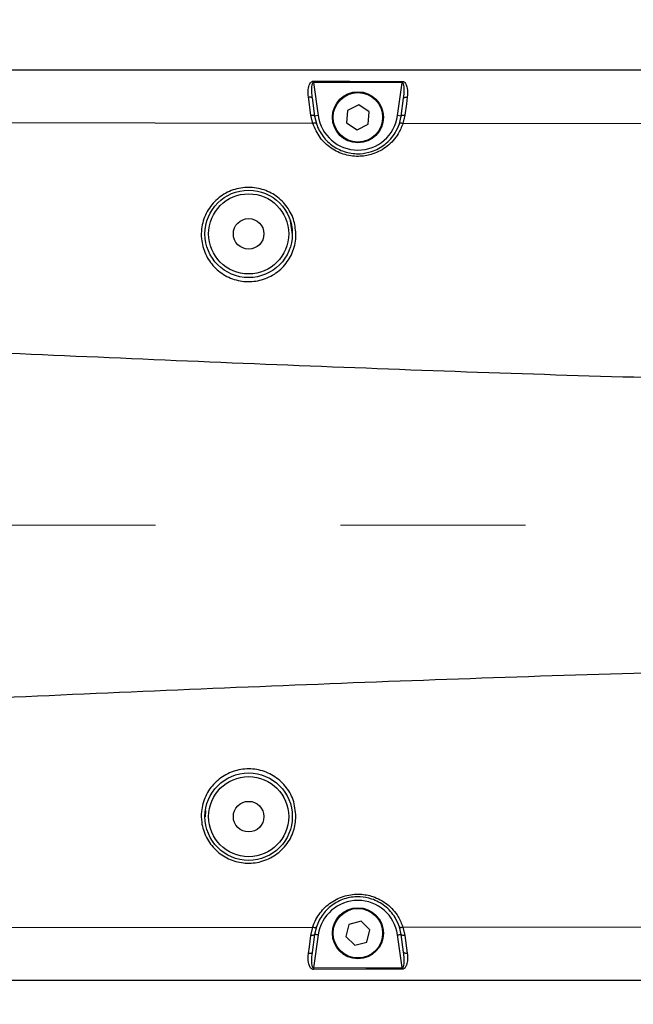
# Model space of a CAD drawing. Header units: millimetres. Extents: x 1654 to 2248, y 5204 to 5624.
# Tile 64 of 81: x 1879 to 1887, y 5536 to 5550. Entities that reach past the tile are written whole.
import ezdxf

# ---------------------------------------------------------------- set-up
doc = ezdxf.new("R2010")
doc.units = ezdxf.units.MM
doc.header["$PDSIZE"] = -1
doc.linetypes.add('CENTERX2', pattern=[20.32, 12.7, -2.54, 2.54, -2.54])
for name, color, linetype in [('运动空间01轨迹1-1', 2, 'Continuous'), ('运动空间02尺寸标注', 3, 'Continuous'), ('运动空间04中心线', 1, 'Continuous'), ('运动空间05模型', 7, 'Continuous')]:
    doc.layers.add(name, color=color, linetype=linetype)
doc.styles.add('PC_TEXTSTYLE2', font='ISOCP.SHX', dxfattribs={"width": 0.707, "bigfont": 'GBCBIG.SHX'})
doc.styles.add('SLDTEXTSTYLE0', font='TXT', dxfattribs={"width": 0.7})
doc.dimstyles.new('SLDDIMSTYLE1', dxfattribs={"dimtxt": 5, "dimasz": 4.08, "dimexe": 1, "dimexo": 0.0625, "dimgap": 0.875, "dimtad": 1, "dimlfac": 10, "dimrnd": 1e-09, "dimzin": 12, "dimdsep": 46, "dimtxsty": 'SLDTEXTSTYLE0', "dimsah": 1, "dimcen": 0.09, "dimadec": 0, "dimazin": 3, "dimtfac": 1, "dimtdec": 3, "dimtofl": 0, "dimtmove": 0, "dimatfit": 3, "dimfxl": 1, "dimfrac": 2, "dimtolj": 1, "dimtzin": 12, "dimarcsym": 0})

# ---------------------------------------------------------------- blocks, each defined once
blk = doc.blocks.new('*D167')
at = {"layer": 'Defpoints', "color": 0}
for p in [(1888.83, 5558.55), (1888.83, 5553.938), (1824.83, 5532.414)]:
    blk.add_point(p, dxfattribs=at)
at = {"layer": '运动空间02尺寸标注', "color": 0, "lineweight": -2}
for p, q in [((1824.83, 5532.476), (1824.83, 5559.55)), ((1888.83, 5554), (1888.83, 5559.55)), ((1828.91, 5558.55), (1884.75, 5558.55))]:
    blk.add_line(p, q, dxfattribs=at)
at = {"layer": '运动空间02尺寸标注', "color": 0}
for points in [[(1828.91, 5559.23), (1828.91, 5557.87), (1824.83, 5558.55)], [(1884.75, 5557.87), (1884.75, 5559.23), (1888.83, 5558.55)]]:
    blk.add_solid(points, dxfattribs=at)
at = {"layer": '运动空间02尺寸标注', "color": 0, "insert": (1856.917, 5564.425), "char_height": 5, "attachment_point": 2, "style": 'PC_TEXTSTYLE2'}
blk.add_mtext('\\A1;640', dxfattribs=at)

msp = doc.modelspace()

# ---------------------------------------------------------------- linework, layer by layer
at = {"layer": '运动空间01轨迹1-1'}
msp.add_arc((1824.829779, 5468.663585), 123.96969, 289.99999841, 179.98431917, dxfattribs=at)
at = {"layer": '运动空间04中心线', "linetype": 'CENTERX2', "lineweight": 18}
msp.add_line((1900.872847, 5542.663586), (1814.782082, 5542.663586), dxfattribs=at)
at = {"layer": '运动空间05模型', "lineweight": 25}
for p, q in [((1875.806809, 5548.913588), (1888.829774, 5548.913588)), ((1882.721526, 5548.739602), (1882.785127, 5548.287036)), ((1883.937595, 5548.736526), (1882.721526, 5548.739602)), ((1883.874423, 5548.287036), (1883.937595, 5548.736526)), ((1882.686156, 5548.293997), (1882.651157, 5548.543014)), ((1882.700616, 5548.529102), (1882.735613, 5548.280086)), ((1883.923936, 5548.280086), (1883.958435, 5548.525549)), ((1883.18674, 5548.359109), (1883.175531, 5548.187472)), ((1883.340985, 5548.435225), (1883.18674, 5548.359109)), ((1883.484021, 5548.33969), (1883.340985, 5548.435225)), ((1883.47281, 5548.168065), (1883.484021, 5548.33969)), ((1882.711211, 5548.179771), (1876.45076, 5548.188461)), ((1882.712821, 5548.180021), (1882.686156, 5548.293997)), ((1882.785127, 5548.287036), (1882.735613, 5548.280086)), ((1882.735613, 5548.280086), (1882.759524, 5548.177005)), ((1883.923936, 5548.280086), (1883.874423, 5548.287036)), ((1883.899677, 5548.175932), (1883.923936, 5548.280086)), ((1883.973506, 5548.293985), (1883.946437, 5548.178782)), ((1882.711211, 5548.179807), (1882.712821, 5548.180021)), ((1883.175531, 5548.187472), (1883.318565, 5548.09195)), ((1883.318565, 5548.09195), (1883.47281, 5548.168065)), ((1888.830066, 5548.175074), (1883.9481, 5548.178531)), ((1882.39789, 5546.844257), (1882.42971, 5546.654762)), ((1881.236571, 5538.661237), (1881.242958, 5538.74606)), ((1876.45076, 5537.138714), (1882.711211, 5537.147398)), ((1882.686156, 5537.033172), (1882.712821, 5537.14716)), ((1882.759524, 5537.150176), (1882.735613, 5537.04709)), ((1883.207283, 5537.184329), (1883.163959, 5537.017877)), ((1883.373097, 5537.23004), (1883.207283, 5537.184329)), ((1883.49559, 5537.109293), (1883.373097, 5537.23004)), ((1883.452267, 5536.942841), (1883.49559, 5537.109293)), ((1883.923936, 5537.04709), (1883.899677, 5537.151237)), ((1883.9481, 5537.148614), (1883.946437, 5537.148388)), ((1883.946437, 5537.148388), (1883.973506, 5537.033184)), ((1883.9481, 5537.148638), (1888.830066, 5537.152107)), ((1882.735613, 5537.04709), (1882.700616, 5536.798079)), ((1882.785127, 5537.040134), (1882.721526, 5536.587574)), ((1883.163959, 5537.017877), (1883.286453, 5536.89713)), ((1883.937595, 5536.590649), (1883.874423, 5537.040134)), ((1883.958435, 5536.80162), (1883.923936, 5537.04709)), ((1883.973506, 5537.033184), (1884.008003, 5536.787708)), ((1883.286453, 5536.89713), (1883.452267, 5536.942841)), ((1882.721526, 5536.587574), (1883.937595, 5536.590649)), ((1888.829774, 5536.413588), (1875.806809, 5536.413588))]:
    msp.add_line(p, q, dxfattribs=at)
at = {"layer": '运动空间05模型', "lineweight": 25, "flags": 128}
for points in [[(1882.721526, 5548.739602), (1882.721532, 5548.742284), (1882.721538, 5548.744978), (1882.721544, 5548.747636), (1882.721553, 5548.750283), (1882.721559, 5548.752893), (1882.721565, 5548.755468), (1882.721571, 5548.757996), (1882.721576, 5548.760475)], [(1882.721576, 5548.760475), (1882.821575, 5548.760225), (1883.221576, 5548.759224), (1883.937648, 5548.757388)], [(1883.937595, 5548.736526), (1883.937601, 5548.73922), (1883.937607, 5548.741902), (1883.937616, 5548.744561), (1883.937621, 5548.747207), (1883.937627, 5548.749818), (1883.937633, 5548.752393), (1883.937642, 5548.75492), (1883.937648, 5548.757388)], [(1882.651157, 5548.543014), (1882.660473, 5548.543717), (1882.669455, 5548.543657), (1882.677782, 5548.542823), (1882.685161, 5548.541261), (1882.691327, 5548.53902), (1882.696063, 5548.536171), (1882.699195, 5548.532821), (1882.700616, 5548.529102)], [(1883.958435, 5548.525549), (1883.95986, 5548.529281), (1883.963004, 5548.532642), (1883.967749, 5548.535492), (1883.973933, 5548.537733), (1883.98133, 5548.539294), (1883.989674, 5548.540117), (1883.998675, 5548.540176), (1884.008003, 5548.539461)], [(1884.008003, 5548.539461), (1883.995337, 5548.449327), (1883.973506, 5548.293985)], [(1882.686156, 5548.293997), (1882.69547, 5548.294701), (1882.704452, 5548.294641), (1882.712779, 5548.293819), (1882.720158, 5548.292245), (1882.726324, 5548.290004), (1882.73106, 5548.287155), (1882.734192, 5548.283805), (1882.735613, 5548.280086)], [(1883.923936, 5548.280086), (1883.925361, 5548.283817), (1883.928505, 5548.287167), (1883.933252, 5548.290016), (1883.939433, 5548.292257), (1883.94683, 5548.29383), (1883.955178, 5548.294653), (1883.964175, 5548.294701), (1883.973506, 5548.293985)], [(1882.651157, 5536.784162), (1882.663826, 5536.874302), (1882.686156, 5537.033172)], [(1882.735613, 5537.04709), (1882.734192, 5537.043364), (1882.73106, 5537.040021), (1882.726324, 5537.037171), (1882.720158, 5537.034924), (1882.712779, 5537.033363), (1882.704452, 5537.032528), (1882.69547, 5537.032469), (1882.686156, 5537.033172)], [(1882.785127, 5537.040134), (1882.775468, 5537.041487), (1882.766179, 5537.042792), (1882.757619, 5537.043996), (1882.750115, 5537.045051), (1882.743958, 5537.045915), (1882.739383, 5537.046559), (1882.736567, 5537.046958), (1882.735613, 5537.04709)], [(1883.874423, 5537.040134), (1883.884082, 5537.041487), (1883.893371, 5537.042792), (1883.90193, 5537.043996), (1883.909434, 5537.045051), (1883.915592, 5537.045915), (1883.920166, 5537.046559), (1883.922986, 5537.046958), (1883.923936, 5537.04709)], [(1883.973506, 5537.033184), (1883.964175, 5537.032469), (1883.955178, 5537.032522), (1883.94683, 5537.033345), (1883.939433, 5537.034912), (1883.933252, 5537.037159), (1883.928505, 5537.040009), (1883.925361, 5537.043358), (1883.923936, 5537.04709)], [(1882.700616, 5536.798079), (1882.699195, 5536.794348), (1882.696063, 5536.791004), (1882.691327, 5536.788155), (1882.685161, 5536.785908), (1882.677782, 5536.784346), (1882.669455, 5536.783518), (1882.660473, 5536.783452), (1882.651157, 5536.784162)], [(1884.008003, 5536.787708), (1883.998675, 5536.786999), (1883.989674, 5536.787052), (1883.98133, 5536.787875), (1883.973933, 5536.789437), (1883.967749, 5536.791684), (1883.963004, 5536.794533), (1883.95986, 5536.797889), (1883.958435, 5536.80162)], [(1882.721526, 5536.587574), (1882.721532, 5536.584885), (1882.721538, 5536.582203), (1882.721544, 5536.579533), (1882.721553, 5536.576886), (1882.721559, 5536.574276), (1882.721565, 5536.571701), (1882.721571, 5536.569174), (1882.721576, 5536.5667)], [(1883.937648, 5536.569782), (1883.837647, 5536.569525), (1883.437649, 5536.5685), (1882.721576, 5536.5667)], [(1883.937595, 5536.590649), (1883.937601, 5536.587955), (1883.937607, 5536.585273), (1883.937616, 5536.582609), (1883.937621, 5536.579968), (1883.937627, 5536.577357), (1883.937633, 5536.574782), (1883.937642, 5536.572255), (1883.937648, 5536.569782)]]:
    msp.add_lwpolyline(points, dxfattribs=at)
at = {"layer": '运动空间05模型', "lineweight": 25}
for centre, radius in [((1883.329775, 5548.263586), 0.35), ((1883.329775, 5548.263586), 0.34), ((1881.829775, 5546.663586), 0.6), ((1881.829775, 5546.663586), 0.55), ((1881.829775, 5546.663586), 0.21), ((1881.829775, 5538.663586), 0.6), ((1881.829775, 5538.663586), 0.55), ((1881.829775, 5538.663586), 0.21), ((1883.329775, 5537.063586), 0.35), ((1883.329775, 5537.063586), 0.34)]:
    msp.add_circle(centre, radius, dxfattribs=at)
for centre, start, end in [((1883.329775, 5548.363586), 188, 352), ((1883.329775, 5536.963586), 8, 172)]:
    msp.add_arc(centre, 0.55, start, end, dxfattribs=at)
for points, knots in [([(1882.651157, 5548.543014), (1882.648656, 5548.5704), (1882.643717, 5548.624499), (1882.654071, 5548.691267), (1882.674691, 5548.733785), (1882.692196, 5548.75128), (1882.707241, 5548.759191), (1882.716793, 5548.760047), (1882.721576, 5548.760475)], [0, 0, 0, 0, 0.33520291, 0.662151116, 0.811692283, 0.894567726, 0.94720617, 1, 1, 1, 1]), ([(1882.721526, 5548.739602), (1882.720237, 5548.739665), (1882.717806, 5548.739785), (1882.714103, 5548.738403), (1882.711034, 5548.736134), (1882.705912, 5548.73031), (1882.698956, 5548.71446), (1882.691747, 5548.673411), (1882.691339, 5548.609166), (1882.697465, 5548.556297), (1882.700616, 5548.529102)], [0, 0, 0, 0, 0.016822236, 0.031747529, 0.051242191, 0.067269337, 0.135471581, 0.28064045, 0.629965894, 1, 1, 1, 1]), ([(1883.958435, 5548.525549), (1883.963052, 5548.566254), (1883.968917, 5548.617978), (1883.964957, 5548.683422), (1883.9606, 5548.712203), (1883.951482, 5548.729458), (1883.946541, 5548.734343), (1883.942528, 5548.736408), (1883.939373, 5548.736712), (1883.937851, 5548.736553), (1883.937595, 5548.736526)], [0, 0, 0, 0, 0.550761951, 0.699862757, 0.887702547, 0.938066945, 0.95919095, 0.979853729, 0.996612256, 1, 1, 1, 1]), ([(1883.937648, 5548.757388), (1883.940701, 5548.7572), (1883.949557, 5548.756654), (1883.963143, 5548.750675), (1883.984271, 5548.732173), (1883.998973, 5548.701012), (1884.015517, 5548.634031), (1884.011295, 5548.580893), (1884.008003, 5548.539461)], [0, 0, 0, 0, 0.03381116, 0.098093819, 0.161811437, 0.356590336, 0.498320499, 1, 1, 1, 1]), ([(1883.9481, 5548.178531), (1883.928809, 5548.13048), (1883.881366, 5548.012306), (1883.741692, 5547.858282), (1883.554229, 5547.756094), (1883.352079, 5547.717728), (1883.150023, 5547.740346), (1882.956774, 5547.83215), (1882.796539, 5547.981505), (1882.740232, 5548.11234), (1882.711211, 5548.179771)], [0, 0, 0, 0, 0.097257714, 0.239187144, 0.374198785, 0.479503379, 0.606731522, 0.734027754, 0.862921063, 1, 1, 1, 1]), ([(1882.759524, 5548.177005), (1882.759472, 5548.177149), (1882.759297, 5548.177638), (1882.758112, 5548.179894), (1882.753751, 5548.182935), (1882.743075, 5548.184627), (1882.728913, 5548.183859), (1882.718185, 5548.1813), (1882.712821, 5548.180021)], [0, 0, 0, 0, 0.018627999, 0.063610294, 0.298064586, 0.532184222, 0.766070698, 1, 1, 1, 1]), ([(1882.759524, 5548.177005), (1882.759833, 5548.176067), (1882.780392, 5548.113688), (1882.841527, 5547.996688), (1882.984589, 5547.859937), (1883.163915, 5547.77578), (1883.35023, 5547.754959), (1883.536923, 5547.790237), (1883.710013, 5547.884205), (1883.838286, 5548.025113), (1883.88206, 5548.132652), (1883.899677, 5548.175932)], [0, 0, 0, 0, 0.002045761, 0.136054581, 0.265387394, 0.393012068, 0.520537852, 0.626100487, 0.761513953, 0.904016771, 1, 1, 1, 1]), ([(1883.946437, 5548.178782), (1883.941075, 5548.180077), (1883.930352, 5548.182667), (1883.916185, 5548.183482), (1883.905485, 5548.181841), (1883.90111, 5548.178815), (1883.899905, 5548.176582), (1883.899728, 5548.176076), (1883.899677, 5548.175932)], [0, 0, 0, 0, 0.23364874, 0.467269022, 0.701126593, 0.935342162, 0.981631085, 1, 1, 1, 1]), ([(1883.946437, 5548.178782), (1883.946678, 5548.178723), (1883.947222, 5548.17859), (1883.947786, 5548.178567), (1883.9481, 5548.178555)], [0, 0, 0, 0, 0.443041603, 1, 1, 1, 1]), ([(1882.479537, 5546.664239), (1882.479568, 5546.658213), (1882.479977, 5546.578573), (1882.450697, 5546.424746), (1882.33722, 5546.231006), (1882.166053, 5546.087031), (1881.958055, 5546.00834), (1881.736547, 5546.002452), (1881.525922, 5546.069359), (1881.349293, 5546.201343), (1881.226031, 5546.383684), (1881.176849, 5546.570561), (1881.180041, 5546.762763), (1881.23719, 5546.951037), (1881.37142, 5547.131765), (1881.558445, 5547.256874), (1881.77444, 5547.311861), (1881.992823, 5547.293404), (1882.191758, 5547.206475), (1882.35119, 5547.05987), (1882.457397, 5546.871791), (1882.472326, 5546.731839), (1882.479537, 5546.664239)], [0, 0, 0, 0, 0.004490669, 0.059340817, 0.113713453, 0.167490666, 0.220865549, 0.274038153, 0.327111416, 0.380142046, 0.433244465, 0.486662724, 0.520730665, 0.575620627, 0.6305913, 0.685335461, 0.738930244, 0.791283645, 0.843240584, 0.895873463, 0.949704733, 1, 1, 1, 1]), ([(1893.864853, 5544.599678), (1892.22976, 5544.609729), (1888.95896, 5544.629835), (1884.053996, 5544.786854), (1879.149646, 5544.991607), (1874.167704, 5545.224472), (1869.107803, 5545.442576), (1863.969393, 5545.617579), (1860.542746, 5545.644293), (1858.829775, 5545.657648)], [0, 0, 0, 0, 0.1399318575, 0.2799161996, 0.4199577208, 0.5600255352, 0.7067433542, 0.8534018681, 1, 1, 1, 1]), ([(1858.829775, 5539.669533), (1860.464874, 5539.681699), (1863.735704, 5539.706034), (1868.640611, 5539.867175), (1873.544941, 5540.074087), (1878.526879, 5540.307098), (1883.586799, 5540.523219), (1888.725271, 5540.694067), (1892.151888, 5540.716352), (1893.864853, 5540.727492)], [0, 0, 0, 0, 0.139933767, 0.279921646, 0.419965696, 0.560033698, 0.706749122, 0.853403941, 1, 1, 1, 1]), ([(1882.479537, 5538.66293), (1882.472562, 5538.59659), (1882.457833, 5538.456504), (1882.350455, 5538.265161), (1882.184154, 5538.114599), (1881.976916, 5538.029349), (1881.756824, 5538.017313), (1881.547574, 5538.076336), (1881.368898, 5538.199134), (1881.238335, 5538.374873), (1881.179985, 5538.562937), (1881.176595, 5538.758275), (1881.228388, 5538.949372), (1881.355347, 5539.132577), (1881.535984, 5539.263078), (1881.748799, 5539.326356), (1881.969807, 5539.316302), (1882.175238, 5539.234513), (1882.340684, 5539.090215), (1882.458271, 5538.893339), (1882.472227, 5538.74213), (1882.479537, 5538.66293)], [0, 0, 0, 0, 0.049368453, 0.104249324, 0.159144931, 0.213177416, 0.265922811, 0.317901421, 0.370196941, 0.42361644, 0.478153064, 0.514296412, 0.568183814, 0.62215931, 0.675749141, 0.729015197, 0.782138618, 0.835198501, 0.888260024, 0.941473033, 1, 1, 1, 1]), ([(1882.711211, 5537.147398), (1882.711825, 5537.14929), (1882.734169, 5537.218165), (1882.801059, 5537.346405), (1882.95599, 5537.4952), (1883.150233, 5537.586783), (1883.352033, 5537.609454), (1883.554248, 5537.571089), (1883.741684, 5537.468885), (1883.881366, 5537.314864), (1883.928809, 5537.196693), (1883.9481, 5537.148644)], [0, 0, 0, 0, 0.003767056, 0.137120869, 0.266010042, 0.393299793, 0.520521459, 0.625820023, 0.760828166, 0.902750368, 1, 1, 1, 1]), ([(1883.899677, 5537.151237), (1883.88206, 5537.194518), (1883.838286, 5537.302056), (1883.710013, 5537.442965), (1883.536922, 5537.53693), (1883.350231, 5537.572218), (1883.163912, 5537.551397), (1882.984594, 5537.467229), (1882.841514, 5537.330494), (1882.780427, 5537.213463), (1882.759833, 5537.151112), (1882.759524, 5537.150176)], [0, 0, 0, 0, 0.095983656, 0.238487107, 0.373901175, 0.479465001, 0.606991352, 0.734618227, 0.863951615, 0.997957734, 1, 1, 1, 1]), ([(1882.712821, 5537.14716), (1882.71257, 5537.14722), (1882.712042, 5537.147346), (1882.711497, 5537.147361), (1882.711211, 5537.147368)], [0, 0, 0, 0, 0.475935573, 1, 1, 1, 1]), ([(1882.712821, 5537.14716), (1882.718185, 5537.145878), (1882.728913, 5537.143315), (1882.743075, 5537.142549), (1882.75375, 5537.144237), (1882.758111, 5537.147291), (1882.759297, 5537.149524), (1882.759472, 5537.150028), (1882.759524, 5537.150176)], [0, 0, 0, 0, 0.233934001, 0.4678086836, 0.7019165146, 0.9363388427, 0.9813188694, 1, 1, 1, 1]), ([(1883.899677, 5537.151237), (1883.899728, 5537.151093), (1883.899905, 5537.150588), (1883.90111, 5537.148354), (1883.905485, 5537.145328), (1883.916185, 5537.143687), (1883.930352, 5537.144503), (1883.941075, 5537.147093), (1883.946437, 5537.148388)], [0, 0, 0, 0, 0.018368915, 0.064657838, 0.298873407, 0.532730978, 0.76635126, 1, 1, 1, 1]), ([(1882.721576, 5536.5667), (1882.718447, 5536.566881), (1882.709521, 5536.567399), (1882.69589, 5536.573405), (1882.674788, 5536.591842), (1882.660133, 5536.622951), (1882.643645, 5536.689783), (1882.647866, 5536.742812), (1882.651157, 5536.784162)], [0, 0, 0, 0, 0.034681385, 0.098928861, 0.162584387, 0.357274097, 0.498829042, 1, 1, 1, 1]), ([(1882.700616, 5536.798079), (1882.696006, 5536.757459), (1882.690148, 5536.705847), (1882.694094, 5536.640544), (1882.698434, 5536.611825), (1882.707539, 5536.594608), (1882.712473, 5536.589739), (1882.716479, 5536.587675), (1882.719674, 5536.58736), (1882.721233, 5536.58754), (1882.721526, 5536.587574)], [0, 0, 0, 0, 0.550442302, 0.699400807, 0.887192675, 0.937532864, 0.95863199, 0.979305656, 0.996117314, 1, 1, 1, 1]), ([(1883.937595, 5536.590649), (1883.93888, 5536.590599), (1883.941316, 5536.590503), (1883.945009, 5536.591917), (1883.948069, 5536.594232), (1883.953204, 5536.600131), (1883.960179, 5536.616195), (1883.967383, 5536.65779), (1883.967673, 5536.722086), (1883.961543, 5536.774861), (1883.958435, 5536.80162)], [0, 0, 0, 0, 0.016749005, 0.031754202, 0.051186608, 0.067387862, 0.136176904, 0.282947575, 0.636425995, 1, 1, 1, 1]), ([(1884.008003, 5536.787708), (1884.010479, 5536.760767), (1884.015442, 5536.706788), (1884.005307, 5536.639955), (1883.984631, 5536.596871), (1883.967062, 5536.579155), (1883.951995, 5536.571146), (1883.942435, 5536.570237), (1883.937648, 5536.569782)], [0, 0, 0, 0, 0.32946682, 0.660124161, 0.811138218, 0.894527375, 0.947191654, 1, 1, 1, 1])]:
    msp.add_open_spline(points, degree=3, knots=knots, dxfattribs=at)

# ---------------------------------------------------------------- dimensions: what is measured, and where the dimension line sits
at = {"layer": '运动空间02尺寸标注'}
dim = msp.add_linear_dim(base=(1888.829775, 5558.549763), p1=(1824.829775, 5532.413586), p2=(1888.829775, 5553.937928), dimstyle='SLDDIMSTYLE1', override={"dimtxsty": 'PC_TEXTSTYLE2'}, dxfattribs=at)
dim.commit()
dim.dimension.update_dxf_attribs({"geometry": '*D167', "text_midpoint": (1856.917057, 5558.549763), "dimtype": 160})

doc.saveas('drawing.dxf')
